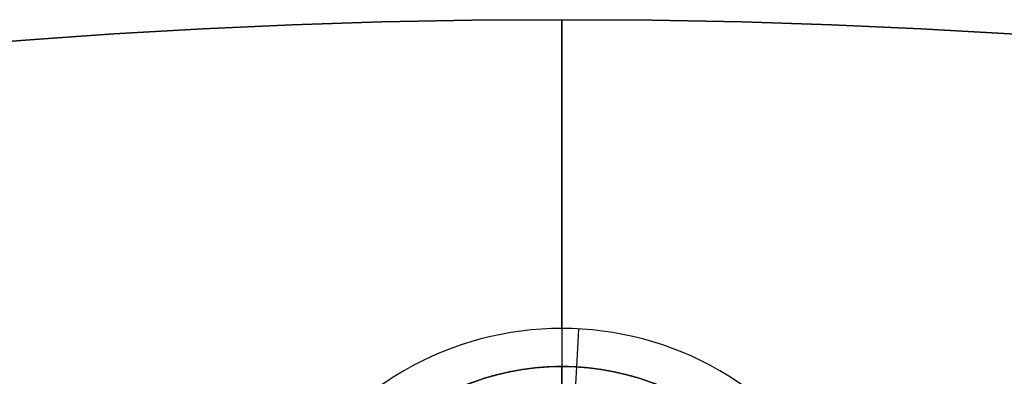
# Model space of a CAD drawing. Header units: centimetres. Extents: x -10.1 to 10.1, y -10.1 to 10.1.
# Tile 245 of 256: x -0.781 to 0.638, y 9.536 to 10.05. Entities that reach past the tile are written whole.
import ezdxf

# ---------------------------------------------------------------- set-up
doc = ezdxf.new("R2010")
doc.units = ezdxf.units.CM
doc.layers.add('Default', color=7, linetype='Continuous', true_color=0x000000)

msp = doc.modelspace()

# ---------------------------------------------------------------- linework, layer by layer
at = {"layer": 'Default'}
for p, q in [((0, 10.05, 0.1), (0, 5.15, 0.1)), ((0, 10.05, 0.1), (0, 10.05, -0.7)), ((0, 9.605, -0.7), (0, 10.05, -0.7)), ((0, 9.4385, -0.4513), (0, 9.55, -0.6)), ((0, 9.55, -0.02), (0, 9.475, -0.02))]:
    msp.add_line(p, q, dxfattribs=at)
at = {"layer": 'Default', "extrusion": (0, 0, -1)}
for centre, radius, start, end in [((0, 0, -0.1), 10.05, 0, 180), ((0, 0, 0.3), 10.05, 0, 180), ((0, 9.175, 0.02), 0.375, 270, 90), ((0, 9.175, 0.02), 0.375, 90, 270)]:
    msp.add_arc(centre, radius, start, end, dxfattribs=at)
at = {"layer": 'Default'}
for centre, radius, start, end in [((0, 0, -0.7), 10.05, 0, 180), ((0, 9.175, -0.31), 0.375, 90, 270), ((0, 9.175, -0.31), 0.375, 270, 90)]:
    msp.add_arc(centre, radius, start, end, dxfattribs=at)
at = {"layer": 'Default', "extrusion": (-7.24323e-08, -4.15749e-05, 1)}
msp.add_arc((0, 9.15, -0.7004), 0.455, 359.9984, 180.0014, dxfattribs=at)
at = {"layer": 'Default', "extrusion": (0.998543, -0.053958, -4.36489e-06)}
msp.add_arc((9.5917, -0.54, -0.4937), 0.16, 216.8732, 270.0015, dxfattribs=at)
at = {"layer": 'Default'}
for points, degree in [([(0, 9.55, -0.6), (-0.0082, 9.55, -0.6), (-0.0245, 9.5495, -0.6), (-0.0489, 9.5471, -0.5998), (-0.0731, 9.5431, -0.5994), (-0.097, 9.5375, -0.599), (-0.1205, 9.5304, -0.5984), (-0.1435, 9.5218, -0.5976), (-0.1658, 9.5116, -0.5968), (-0.1875, 9.5001, -0.5958), (-0.2083, 9.4871, -0.5947), (-0.2283, 9.4729, -0.5935), (-0.2473, 9.4573, -0.5922), (-0.2652, 9.4405, -0.5908), (-0.282, 9.4226, -0.5893), (-0.2976, 9.4036, -0.5877), (-0.3119, 9.3836, -0.5859), (-0.3249, 9.3627, -0.5842), (-0.3365, 9.341, -0.5823), (-0.3467, 9.3186, -0.5804), (-0.3554, 9.2956, -0.5784), (-0.3625, 9.272, -0.5763), (-0.3681, 9.248, -0.5742), (-0.3721, 9.2237, -0.5721), (-0.3745, 9.1992, -0.5699), (-0.3753, 9.1746, -0.5677), (-0.3747, 9.1582, -0.5663), (-0.3742, 9.15, -0.5656)], 3), ([(0, 9.55, -0.02), (0, 9.55, -0.31), (0, 9.55, -0.6)], 2), ([(0.3742, 9.15, -0.5656), (0.3747, 9.1582, -0.5663), (0.3753, 9.1746, -0.5677), (0.3745, 9.1992, -0.5699), (0.3721, 9.2237, -0.5721), (0.3681, 9.248, -0.5742), (0.3625, 9.272, -0.5763), (0.3554, 9.2956, -0.5784), (0.3467, 9.3186, -0.5804), (0.3366, 9.341, -0.5823), (0.325, 9.3627, -0.5842), (0.312, 9.3836, -0.5859), (0.2976, 9.4036, -0.5877), (0.282, 9.4226, -0.5893), (0.2652, 9.4405, -0.5908), (0.2473, 9.4573, -0.5922), (0.2283, 9.4729, -0.5935), (0.2083, 9.4872, -0.5947), (0.1874, 9.5001, -0.5958), (0.1658, 9.5117, -0.5968), (0.1434, 9.5218, -0.5976), (0.1205, 9.5304, -0.5984), (0.097, 9.5375, -0.599), (0.0731, 9.5431, -0.5994), (0.0489, 9.5471, -0.5998), (0.0245, 9.5495, -0.6), (0.0082, 9.55, -0.6), (0, 9.55, -0.6)], 3)]:
    msp.add_open_spline(points, degree=degree, dxfattribs=at)

doc.saveas('drawing.dxf')
